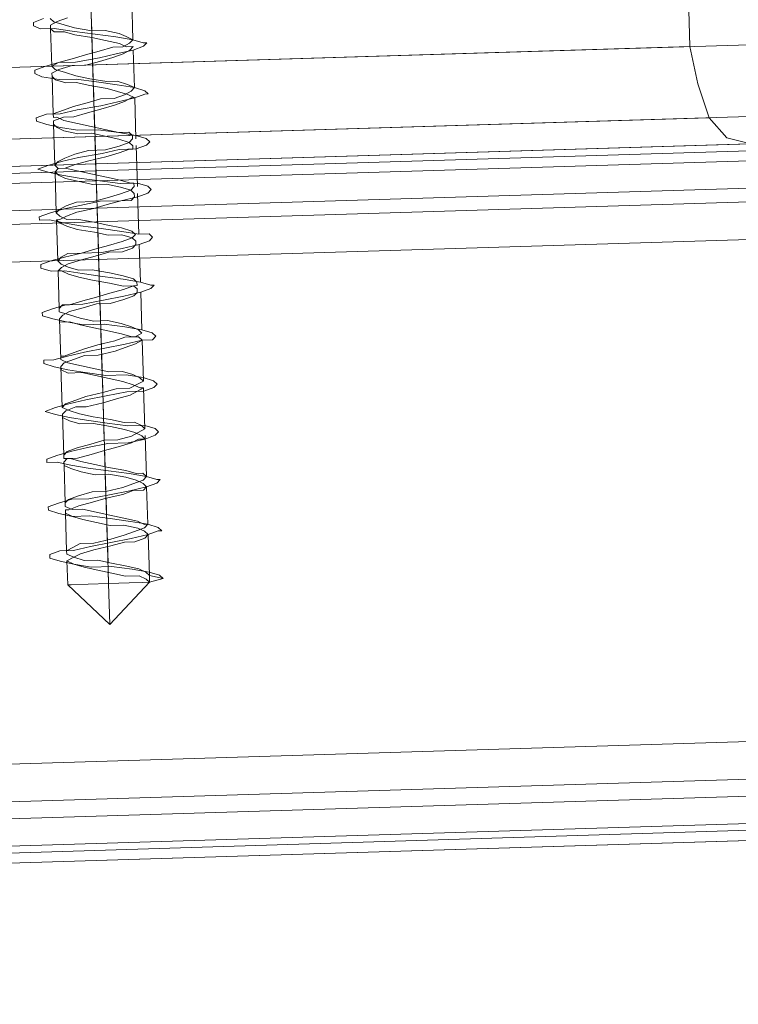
# Model space of a CAD drawing. Extents: x 147111805 to 147230536, y 410950310 to 411028142.
# Tile 24 of 256: x 147162239 to 147162283, y 410974427 to 410974488. Entities that reach past the tile are written whole.
import ezdxf

# ---------------------------------------------------------------- set-up
doc = ezdxf.new("R2010")
doc.units = 0
doc.header["$LTSCALE"] = 100
doc.layers.add('T--A9041--_VERHARDINGEN_Tegels', color=9, linetype='Continuous', transparency=0.3)
doc.layers.add('T--L9071--_TERREINMEUBILAIR_Stoelen', color=1, linetype='Continuous')

# ---------------------------------------------------------------- blocks, each defined once
blk = doc.blocks.new('Picknicktafel 180x160cm')
at = {"layer": 'T--L9071--_TERREINMEUBILAIR_Stoelen', "lineweight": 0}
for p, q in [((198.6396153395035, 0), (198.6396153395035, 1589.116922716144)), ((194.2066377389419, 1588.06145185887), (194.2066377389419, 1.055470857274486)), ((192.5178843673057, 3.588600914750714), (192.5178843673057, 1585.528321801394)), ((192.5178843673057, 1540.565263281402), (192.5178843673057, 48.55165943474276)), ((194.2066377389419, 1538.032133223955), (194.2066377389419, 51.08478949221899)), ((198.6396153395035, 52.14026034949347), (198.6396153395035, 1537.187756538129)), ((149.454673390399, 10.55470857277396), (149.454673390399, 277.7999296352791)), ((149.454673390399, 10.55470857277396), (149.454673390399, 277.7999296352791)), ((150.510144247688, 10.55470857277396), (150.510144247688, 277.7999296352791)), ((153.2543684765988, 10.55470857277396), (153.2543684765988, 277.7999296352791)), ((155.5764043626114, 277.7999296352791), (155.5764043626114, 10.55470857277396)), ((186.6072475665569, 10.55470857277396), (186.6072475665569, 277.7999296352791)), ((186.6072475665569, 10.55470857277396), (186.6072475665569, 277.7999296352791)), ((189.7736601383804, 10.55470857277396), (189.7736601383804, 277.7999296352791)), ((192.095696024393, 10.55470857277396), (192.095696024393, 277.7999296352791)), ((192.5178843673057, 277.7999296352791), (192.5178843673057, 10.55470857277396)), ((149.454673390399, 259.8569250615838), (149.454673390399, 28.28661897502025)), ((150.0879559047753, 28.28661897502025), (150.0879559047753, 259.8569250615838)), ((152.1988976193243, 28.28661897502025), (152.1988976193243, 259.8569250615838)), ((155.5764043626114, 28.28661897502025), (155.5764043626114, 259.8569250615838)), ((155.5764043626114, 28.28661897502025), (155.5764043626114, 259.8569250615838)), ((186.6072475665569, 259.8569250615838), (186.6072475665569, 28.28661897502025)), ((188.929283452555, 28.28661897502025), (188.929283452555, 259.8569250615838)), ((191.4624135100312, 28.28661897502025), (191.4624135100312, 259.8569250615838)), ((192.5178843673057, 28.28661897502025), (192.5178843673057, 259.8569250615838)), ((192.5178843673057, 28.28661897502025), (192.5178843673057, 259.8569250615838)), ((168.0309604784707, 92.03705875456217), (168.2420546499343, 92.6703412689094)), ((168.2420546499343, 92.6703412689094), (168.4531488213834, 92.6703412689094)), ((168.4531488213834, 92.6703412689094), (168.664242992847, 92.03705875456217)), ((170.9862788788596, 92.03705875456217), (171.1973730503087, 92.6703412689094)), ((171.1973730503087, 92.6703412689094), (171.4084672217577, 92.6703412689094)), ((171.4084672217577, 92.6703412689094), (171.6195613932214, 92.03705875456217)), ((174.1526914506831, 92.03705875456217), (174.1526914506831, 92.6703412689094)), ((174.1526914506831, 92.6703412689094), (174.3637856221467, 92.6703412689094)), ((174.3637856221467, 92.6703412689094), (174.5748797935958, 92.03705875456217)), ((177.1080098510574, 92.03705875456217), (177.3191040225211, 92.6703412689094)), ((177.3191040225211, 92.6703412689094), (177.5301981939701, 92.03705875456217)), ((180.0633282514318, 92.03705875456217), (180.2744224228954, 92.6703412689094)), ((180.2744224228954, 92.6703412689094), (180.4855165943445, 92.6703412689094)), ((180.4855165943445, 92.6703412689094), (180.4855165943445, 92.03705875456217)), ((183.0186466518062, 92.03705875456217), (183.2297408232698, 92.6703412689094)), ((183.2297408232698, 92.6703412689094), (183.4408349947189, 92.6703412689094)), ((183.4408349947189, 92.6703412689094), (183.6519291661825, 92.03705875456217)), ((185.9739650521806, 92.03705875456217), (186.1850592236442, 92.6703412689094)), ((186.1850592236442, 92.6703412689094), (186.3961533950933, 92.6703412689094)), ((186.3961533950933, 92.6703412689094), (186.6072475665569, 92.03705875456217)), ((189.1403776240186, 92.03705875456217), (189.1403776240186, 92.6703412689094)), ((189.1403776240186, 92.6703412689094), (189.3514717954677, 92.6703412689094)), ((189.3514717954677, 92.6703412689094), (189.5625659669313, 92.03705875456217)), ((192.095696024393, 92.03705875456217), (192.306790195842, 92.6703412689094)), ((192.306790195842, 92.6703412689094), (192.5178843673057, 92.03705875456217)), ((195.0510144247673, 92.03705875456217), (195.2621085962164, 92.6703412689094)), ((195.2621085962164, 92.6703412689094), (195.47320276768, 92.6703412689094)), ((195.47320276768, 92.6703412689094), (195.6842969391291, 92.03705875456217)), ((198.0063328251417, 92.24815292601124), (198.2174269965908, 92.6703412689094)), ((198.2174269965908, 92.6703412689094), (198.4285211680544, 92.6703412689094)), ((198.4285211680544, 92.6703412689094), (198.6396153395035, 92.03705875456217)), ((200.9616512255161, 92.24815292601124), (201.1727453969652, 92.6703412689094)), ((201.1727453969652, 92.6703412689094), (201.3838395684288, 92.6703412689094)), ((201.3838395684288, 92.6703412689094), (201.5949337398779, 92.03705875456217)), ((167.8198663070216, 91.19268206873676), (168.0309604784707, 92.03705875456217)), ((168.664242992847, 92.03705875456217), (168.664242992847, 91.19268206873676)), ((170.775184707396, 91.19268206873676), (170.9862788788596, 92.03705875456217)), ((171.6195613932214, 92.03705875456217), (171.8306555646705, 91.19268206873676)), ((173.941597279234, 91.19268206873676), (174.1526914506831, 92.03705875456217)), ((174.5748797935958, 92.03705875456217), (174.7859739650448, 91.19268206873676)), ((176.8969156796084, 91.19268206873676), (177.1080098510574, 92.03705875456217)), ((177.5301981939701, 92.03705875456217), (177.7412923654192, 91.19268206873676)), ((179.8522340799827, 91.19268206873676), (180.0633282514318, 92.03705875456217)), ((180.4855165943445, 92.03705875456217), (180.6966107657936, 91.19268206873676)), ((182.8075524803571, 91.19268206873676), (183.0186466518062, 92.03705875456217)), ((183.6519291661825, 92.03705875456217), (183.8630233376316, 91.19268206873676)), ((185.9739650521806, 91.19268206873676), (185.9739650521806, 92.03705875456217)), ((186.6072475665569, 92.03705875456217), (186.818341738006, 91.19268206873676)), ((188.929283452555, 91.19268206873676), (189.1403776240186, 92.03705875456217)), ((189.5625659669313, 92.03705875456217), (189.7736601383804, 91.19268206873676)), ((191.8846018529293, 91.19268206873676), (192.095696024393, 92.03705875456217)), ((192.5178843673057, 92.03705875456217), (192.7289785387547, 91.19268206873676)), ((194.8399202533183, 91.19268206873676), (195.0510144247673, 92.03705875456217)), ((195.6842969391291, 92.03705875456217), (195.6842969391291, 91.19268206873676)), ((197.7952386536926, 91.19268206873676), (198.0063328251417, 92.24815292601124)), ((198.6396153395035, 92.03705875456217), (198.8507095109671, 91.19268206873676)), ((200.9616512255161, 91.40377624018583), (200.9616512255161, 92.24815292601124)), ((164.0201712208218, 89.08174035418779), (166.5533012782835, 91.61487041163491)), ((166.5533012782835, 91.61487041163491), (166.5533012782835, 91.40377624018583)), ((166.5533012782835, 91.40377624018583), (166.5533012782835, 91.61487041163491)), ((166.5533012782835, 91.61487041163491), (166.5533012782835, 91.61487041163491)), ((168.0309604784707, 91.61487041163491), (166.5533012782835, 91.61487041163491)), ((166.5533012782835, 91.40377624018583), (166.5533012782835, 90.34830538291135)), ((166.5533012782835, 90.34830538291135), (166.5533012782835, 91.40377624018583)), ((168.0309604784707, 91.61487041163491), (167.8198663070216, 91.19268206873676)), ((168.2420546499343, 91.19268206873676), (168.0309604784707, 91.61487041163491)), ((168.2420546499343, 91.19268206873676), (168.4531488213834, 91.61487041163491)), ((168.4531488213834, 91.61487041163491), (168.664242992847, 91.61487041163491)), ((168.664242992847, 91.61487041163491), (168.8753371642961, 91.19268206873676)), ((170.9862788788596, 91.61487041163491), (168.664242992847, 91.61487041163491)), ((170.9862788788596, 91.61487041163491), (170.775184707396, 91.19268206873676)), ((171.1973730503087, 91.61487041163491), (170.9862788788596, 91.61487041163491)), ((171.1973730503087, 91.40377624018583), (171.1973730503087, 91.61487041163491)), ((171.1973730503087, 91.19268206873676), (171.4084672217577, 91.61487041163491)), ((171.4084672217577, 90.7704937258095), (171.1973730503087, 91.40377624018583)), ((171.4084672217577, 91.61487041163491), (171.6195613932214, 91.61487041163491)), ((171.6195613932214, 91.61487041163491), (171.8306555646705, 91.40377624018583)), ((173.941597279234, 91.61487041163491), (171.6195613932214, 91.61487041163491)), ((171.8306555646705, 91.40377624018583), (172.0417497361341, 90.7704937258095)), ((173.941597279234, 91.61487041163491), (173.7305031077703, 91.19268206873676)), ((174.1526914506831, 91.61487041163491), (173.941597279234, 91.61487041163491)), ((174.3637856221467, 91.40377624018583), (174.1526914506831, 91.61487041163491)), ((174.3637856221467, 91.19268206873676), (174.3637856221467, 91.61487041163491)), ((174.3637856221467, 91.61487041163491), (174.5748797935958, 91.61487041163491)), ((174.3637856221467, 90.7704937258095), (174.3637856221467, 91.40377624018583)), ((174.5748797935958, 91.61487041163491), (174.7859739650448, 91.40377624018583)), ((177.1080098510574, 91.61487041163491), (174.5748797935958, 91.61487041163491)), ((174.7859739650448, 91.40377624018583), (174.9970681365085, 90.7704937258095)), ((176.8969156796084, 91.61487041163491), (176.6858215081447, 91.19268206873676)), ((177.1080098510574, 91.61487041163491), (176.8969156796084, 91.61487041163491)), ((177.3191040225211, 91.40377624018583), (177.1080098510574, 91.61487041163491)), ((177.3191040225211, 91.19268206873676), (177.5301981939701, 91.61487041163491)), ((177.5301981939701, 90.7704937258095), (177.3191040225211, 91.40377624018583)), ((177.5301981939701, 91.61487041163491), (177.7412923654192, 91.40377624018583)), ((180.0633282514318, 91.61487041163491), (177.5301981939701, 91.61487041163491)), ((177.7412923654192, 91.40377624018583), (177.9523865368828, 90.7704937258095)), ((179.8522340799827, 91.61487041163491), (179.6411399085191, 91.19268206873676)), ((180.0633282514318, 91.61487041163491), (179.8522340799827, 91.61487041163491)), ((180.2744224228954, 91.40377624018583), (180.0633282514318, 91.61487041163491)), ((180.2744224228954, 91.19268206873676), (180.4855165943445, 91.61487041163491)), ((180.4855165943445, 90.7704937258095), (180.2744224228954, 91.40377624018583)), ((180.4855165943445, 91.61487041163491), (180.6966107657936, 91.61487041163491)), ((183.0186466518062, 91.61487041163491), (180.4855165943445, 91.61487041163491)), ((180.6966107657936, 91.61487041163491), (180.6966107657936, 91.40377624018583)), ((180.6966107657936, 91.40377624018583), (180.9077049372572, 90.7704937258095)), ((183.0186466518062, 91.61487041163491), (182.8075524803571, 91.61487041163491)), ((182.8075524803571, 91.61487041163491), (182.8075524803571, 90.98158789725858)), ((183.2297408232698, 91.40377624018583), (183.0186466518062, 91.61487041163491)), ((183.2297408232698, 90.98158789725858), (183.4408349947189, 91.61487041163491)), ((183.4408349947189, 90.98158789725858), (183.2297408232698, 91.40377624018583)), ((183.4408349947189, 91.61487041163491), (183.6519291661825, 91.61487041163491)), ((183.6519291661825, 91.61487041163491), (183.8630233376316, 91.40377624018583)), ((185.9739650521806, 91.61487041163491), (183.6519291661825, 91.61487041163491)), ((183.8630233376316, 91.40377624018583), (183.8630233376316, 90.98158789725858)), ((185.9739650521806, 91.40377624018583), (185.7628708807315, 90.98158789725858)), ((186.1850592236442, 91.40377624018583), (185.9739650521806, 91.61487041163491)), ((185.9739650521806, 91.61487041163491), (185.9739650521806, 91.40377624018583)), ((186.3961533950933, 90.98158789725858), (186.1850592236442, 91.40377624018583)), ((186.1850592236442, 90.98158789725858), (186.3961533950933, 91.40377624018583)), ((186.3961533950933, 91.40377624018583), (186.6072475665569, 91.61487041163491)), ((186.6072475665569, 91.61487041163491), (186.818341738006, 91.40377624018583)), ((189.1403776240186, 91.61487041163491), (186.6072475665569, 91.61487041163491)), ((186.818341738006, 91.40377624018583), (187.0294359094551, 90.98158789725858)), ((188.929283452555, 91.40377624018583), (188.7181892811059, 90.98158789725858)), ((189.1403776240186, 91.61487041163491), (188.929283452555, 91.40377624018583)), ((189.1403776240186, 91.40377624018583), (189.1403776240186, 91.61487041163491)), ((189.3514717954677, 90.98158789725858), (189.1403776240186, 91.40377624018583)), ((189.1403776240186, 90.98158789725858), (189.3514717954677, 91.40377624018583)), ((189.3514717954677, 91.40377624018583), (189.5625659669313, 91.61487041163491)), ((189.5625659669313, 91.61487041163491), (189.7736601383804, 91.40377624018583)), ((192.095696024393, 91.61487041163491), (189.5625659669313, 91.61487041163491)), ((189.7736601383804, 91.40377624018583), (189.984754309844, 90.98158789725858)), ((191.8846018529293, 91.40377624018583), (191.6735076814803, 90.98158789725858)), ((192.095696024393, 91.61487041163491), (191.8846018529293, 91.40377624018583)), ((192.306790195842, 91.40377624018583), (192.095696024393, 91.61487041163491)), ((192.306790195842, 91.40377624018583), (192.5178843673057, 91.61487041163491)), ((192.306790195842, 90.98158789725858), (192.306790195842, 91.40377624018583)), ((192.306790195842, 90.98158789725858), (192.306790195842, 91.40377624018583)), ((192.5178843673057, 91.61487041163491), (192.7289785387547, 91.40377624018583)), ((195.0510144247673, 91.61487041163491), (192.5178843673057, 91.61487041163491)), ((192.7289785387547, 91.40377624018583), (192.9400727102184, 90.98158789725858)), ((194.8399202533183, 91.40377624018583), (194.6288260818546, 90.98158789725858)), ((195.0510144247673, 91.61487041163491), (194.8399202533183, 91.40377624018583)), ((195.2621085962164, 91.61487041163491), (195.0510144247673, 91.61487041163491)), ((195.47320276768, 90.98158789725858), (195.2621085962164, 91.61487041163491)), ((195.2621085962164, 90.98158789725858), (195.47320276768, 91.40377624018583)), ((195.47320276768, 91.40377624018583), (195.47320276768, 91.61487041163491)), ((195.47320276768, 91.61487041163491), (195.6842969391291, 91.61487041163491)), ((195.6842969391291, 91.61487041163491), (195.8953911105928, 90.98158789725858)), ((198.0063328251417, 91.61487041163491), (195.6842969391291, 91.61487041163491)), ((197.7952386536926, 91.40377624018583), (197.584144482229, 90.7704937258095)), ((198.0063328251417, 91.61487041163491), (197.7952386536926, 91.40377624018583)), ((198.2174269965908, 91.61487041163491), (198.0063328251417, 91.61487041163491)), ((198.4285211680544, 91.19268206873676), (198.2174269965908, 91.61487041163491)), ((198.2174269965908, 90.7704937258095), (198.4285211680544, 91.40377624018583)), ((198.4285211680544, 91.40377624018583), (198.6396153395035, 91.61487041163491)), ((198.6396153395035, 91.61487041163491), (198.8507095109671, 91.19268206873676)), ((200.9616512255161, 91.61487041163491), (198.6396153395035, 91.61487041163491)), ((200.9616512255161, 91.61487041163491), (200.750557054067, 91.40377624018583)), ((200.750557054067, 90.13721121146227), (200.9616512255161, 91.40377624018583)), ((200.750557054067, 91.40377624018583), (200.750557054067, 90.7704937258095)), ((201.1727453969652, 91.61487041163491), (200.9616512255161, 91.61487041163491)), ((201.3838395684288, 91.19268206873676), (201.1727453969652, 91.61487041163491)), ((201.1727453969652, 90.7704937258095), (201.3838395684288, 91.40377624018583)), ((201.3838395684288, 91.40377624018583), (201.5949337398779, 91.61487041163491)), ((167.6087721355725, 90.13721121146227), (167.8198663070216, 91.19268206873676)), ((167.8198663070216, 91.19268206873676), (167.6087721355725, 90.55939955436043)), ((168.0309604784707, 90.55939955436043), (168.2420546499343, 91.19268206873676)), ((168.4531488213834, 90.7704937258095), (168.2420546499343, 91.19268206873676)), ((168.664242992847, 89.92611703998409), (168.4531488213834, 90.7704937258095)), ((168.664242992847, 91.19268206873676), (168.8753371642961, 90.13721121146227)), ((168.8753371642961, 91.19268206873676), (169.0864313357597, 90.7704937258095)), ((169.0864313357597, 90.7704937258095), (169.0864313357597, 89.92611703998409)), ((170.775184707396, 91.19268206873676), (170.5640905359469, 90.55939955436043)), ((170.775184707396, 90.13721121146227), (170.775184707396, 91.19268206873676)), ((171.1973730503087, 90.55939955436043), (171.1973730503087, 91.19268206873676)), ((171.6195613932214, 89.92611703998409), (171.4084672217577, 90.7704937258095)), ((171.8306555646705, 91.19268206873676), (171.8306555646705, 90.13721121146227)), ((172.0417497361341, 90.7704937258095), (172.2528439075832, 89.92611703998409)), ((173.7305031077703, 91.19268206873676), (173.5194089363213, 90.55939955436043)), ((173.7305031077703, 90.13721121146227), (173.941597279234, 91.19268206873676)), ((174.1526914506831, 90.55939955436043), (174.3637856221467, 91.19268206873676)), ((174.5748797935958, 89.92611703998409), (174.3637856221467, 90.7704937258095)), ((174.7859739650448, 91.19268206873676), (174.9970681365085, 90.13721121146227)), ((174.9970681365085, 90.7704937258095), (175.2081623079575, 89.92611703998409)), ((176.6858215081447, 91.19268206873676), (176.4747273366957, 90.55939955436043)), ((176.6858215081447, 90.13721121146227), (176.8969156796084, 91.19268206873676)), ((177.1080098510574, 90.55939955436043), (177.3191040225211, 91.19268206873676)), ((177.5301981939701, 90.13721121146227), (177.5301981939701, 90.7704937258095)), ((177.7412923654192, 91.19268206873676), (177.9523865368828, 90.13721121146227)), ((177.9523865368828, 90.7704937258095), (178.1634807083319, 90.13721121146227)), ((179.6411399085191, 90.13721121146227), (179.8522340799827, 91.19268206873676)), ((179.6411399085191, 91.19268206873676), (179.6411399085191, 90.34830538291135)), ((180.0633282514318, 90.34830538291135), (180.2744224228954, 91.19268206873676)), ((180.6966107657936, 90.13721121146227), (180.4855165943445, 90.7704937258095)), ((180.6966107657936, 91.19268206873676), (180.9077049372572, 90.13721121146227)), ((180.9077049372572, 90.7704937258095), (181.1187991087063, 90.13721121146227)), ((182.5964583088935, 90.13721121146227), (182.8075524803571, 91.19268206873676)), ((182.8075524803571, 90.98158789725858), (182.5964583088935, 90.34830538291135)), ((183.0186466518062, 90.34830538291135), (183.2297408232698, 90.98158789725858)), ((183.6519291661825, 90.13721121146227), (183.4408349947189, 90.98158789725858)), ((183.8630233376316, 91.19268206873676), (183.8630233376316, 90.13721121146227)), ((183.8630233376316, 90.98158789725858), (184.0741175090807, 90.13721121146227)), ((185.7628708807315, 90.98158789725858), (185.5517767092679, 90.34830538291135)), ((185.7628708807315, 90.13721121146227), (185.9739650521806, 91.19268206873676)), ((185.9739650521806, 90.34830538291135), (186.1850592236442, 90.98158789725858)), ((186.6072475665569, 90.13721121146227), (186.3961533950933, 90.98158789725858)), ((186.818341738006, 91.19268206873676), (187.0294359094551, 90.13721121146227)), ((187.0294359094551, 90.98158789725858), (187.0294359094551, 90.13721121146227)), ((188.7181892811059, 90.98158789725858), (188.5070951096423, 90.34830538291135)), ((188.7181892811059, 90.13721121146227), (188.929283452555, 91.19268206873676)), ((189.1403776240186, 90.34830538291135), (189.1403776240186, 90.98158789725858)), ((189.5625659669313, 90.34830538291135), (189.3514717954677, 90.98158789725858)), ((189.7736601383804, 91.19268206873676), (189.984754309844, 90.13721121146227)), ((189.984754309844, 90.98158789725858), (190.1958484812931, 90.34830538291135)), ((191.6735076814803, 90.98158789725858), (191.4624135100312, 90.13721121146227)), ((191.6735076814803, 90.13721121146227), (191.8846018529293, 91.19268206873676)), ((192.095696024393, 90.13721121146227), (192.306790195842, 90.98158789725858)), ((192.5178843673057, 90.34830538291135), (192.306790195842, 90.98158789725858)), ((192.7289785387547, 91.19268206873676), (192.9400727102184, 90.13721121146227)), ((192.9400727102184, 90.98158789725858), (193.1511668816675, 90.34830538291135)), ((194.6288260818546, 90.98158789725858), (194.4177319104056, 90.13721121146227)), ((194.6288260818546, 90.13721121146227), (194.8399202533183, 91.19268206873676)), ((195.0510144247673, 90.13721121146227), (195.2621085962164, 90.98158789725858)), ((195.47320276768, 90.34830538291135), (195.47320276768, 90.98158789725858)), ((195.6842969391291, 91.19268206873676), (195.8953911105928, 90.13721121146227)), ((195.8953911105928, 90.98158789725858), (196.1064852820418, 90.34830538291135)), ((197.584144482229, 90.7704937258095), (197.584144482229, 90.13721121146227)), ((197.7952386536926, 90.13721121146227), (197.7952386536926, 91.19268206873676)), ((198.0063328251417, 90.13721121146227), (198.2174269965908, 90.7704937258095)), ((198.6396153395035, 90.34830538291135), (198.4285211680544, 91.19268206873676)), ((198.8507095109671, 91.19268206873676), (198.8507095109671, 90.13721121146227)), ((198.8507095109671, 91.19268206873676), (199.0618036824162, 90.34830538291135)), ((200.750557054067, 90.7704937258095), (200.5394628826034, 90.13721121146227)), ((200.9616512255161, 90.13721121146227), (201.1727453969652, 90.7704937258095)), ((201.5949337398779, 90.55939955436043), (201.3838395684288, 91.19268206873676)), ((166.5533012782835, 90.34830538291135), (166.5533012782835, 89.08174035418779)), ((166.5533012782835, 89.08174035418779), (166.5533012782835, 90.34830538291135)), ((167.6087721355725, 90.55939955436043), (167.3976779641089, 89.71502286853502)), ((167.6087721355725, 88.8706461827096), (167.6087721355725, 90.13721121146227)), ((168.0309604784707, 89.71502286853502), (168.0309604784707, 90.55939955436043)), ((168.8753371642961, 90.13721121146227), (169.0864313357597, 88.8706461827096)), ((170.5640905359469, 90.55939955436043), (170.3529963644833, 89.71502286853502)), ((170.5640905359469, 88.8706461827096), (170.775184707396, 90.13721121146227)), ((170.9862788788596, 89.71502286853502), (171.1973730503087, 90.55939955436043)), ((171.8306555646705, 90.13721121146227), (172.0417497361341, 88.8706461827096)), ((173.5194089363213, 90.55939955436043), (173.3083147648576, 89.71502286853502)), ((173.5194089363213, 88.8706461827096), (173.7305031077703, 90.13721121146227)), ((173.941597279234, 89.71502286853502), (174.1526914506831, 90.55939955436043)), ((174.9970681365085, 90.13721121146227), (175.2081623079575, 88.8706461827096)), ((176.4747273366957, 90.55939955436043), (176.4747273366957, 89.71502286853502)), ((176.4747273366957, 88.8706461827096), (176.6858215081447, 90.13721121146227)), ((176.8969156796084, 89.71502286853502), (177.1080098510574, 90.55939955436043)), ((177.7412923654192, 89.08174035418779), (177.5301981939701, 90.13721121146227)), ((177.9523865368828, 90.13721121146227), (178.1634807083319, 88.8706461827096)), ((178.1634807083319, 90.13721121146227), (178.3745748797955, 89.08174035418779)), ((179.6411399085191, 90.34830538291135), (179.43004573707, 89.50392869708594)), ((179.43004573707, 88.8706461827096), (179.6411399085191, 90.13721121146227)), ((179.8522340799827, 89.50392869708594), (180.0633282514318, 90.34830538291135)), ((180.6966107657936, 89.29283452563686), (180.6966107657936, 90.13721121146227)), ((180.9077049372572, 90.13721121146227), (181.1187991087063, 88.8706461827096)), ((181.1187991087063, 90.13721121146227), (181.3298932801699, 89.29283452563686)), ((182.5964583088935, 90.34830538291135), (182.3853641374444, 89.50392869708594)), ((182.5964583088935, 88.8706461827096), (182.5964583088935, 90.13721121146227)), ((182.8075524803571, 89.50392869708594), (183.0186466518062, 90.34830538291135)), ((183.8630233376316, 89.29283452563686), (183.6519291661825, 90.13721121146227)), ((183.8630233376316, 90.13721121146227), (184.0741175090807, 88.8706461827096)), ((184.0741175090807, 90.13721121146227), (184.2852116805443, 89.29283452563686)), ((185.5517767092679, 90.34830538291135), (185.3406825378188, 89.50392869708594)), ((185.5517767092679, 88.8706461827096), (185.7628708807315, 90.13721121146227)), ((185.9739650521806, 89.50392869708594), (185.9739650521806, 90.34830538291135)), ((186.818341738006, 89.29283452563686), (186.6072475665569, 90.13721121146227)), ((187.0294359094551, 90.13721121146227), (187.0294359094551, 88.8706461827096)), ((187.0294359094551, 90.13721121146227), (187.2405300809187, 89.29283452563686)), ((188.5070951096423, 90.34830538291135), (188.2960009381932, 89.29283452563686)), ((188.5070951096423, 88.8706461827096), (188.7181892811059, 90.13721121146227)), ((188.929283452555, 89.29283452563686), (189.1403776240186, 90.34830538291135)), ((189.7736601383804, 89.29283452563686), (189.5625659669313, 90.34830538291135)), ((189.984754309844, 90.13721121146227), (190.1958484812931, 88.8706461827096)), ((190.1958484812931, 90.34830538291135), (190.1958484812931, 89.29283452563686)), ((191.4624135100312, 90.13721121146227), (191.2513193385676, 89.29283452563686)), ((191.4624135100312, 88.8706461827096), (191.6735076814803, 90.13721121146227)), ((191.8846018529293, 89.29283452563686), (192.095696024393, 90.13721121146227)), ((192.7289785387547, 89.50392869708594), (192.5178843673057, 90.34830538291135)), ((192.9400727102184, 90.13721121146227), (193.1511668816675, 88.65955201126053)), ((193.1511668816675, 90.34830538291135), (193.3622610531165, 89.50392869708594)), ((194.4177319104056, 90.13721121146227), (194.4177319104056, 89.29283452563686)), ((194.6288260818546, 88.8706461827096), (194.6288260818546, 90.13721121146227)), ((194.8399202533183, 89.29283452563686), (195.0510144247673, 90.13721121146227)), ((195.6842969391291, 89.50392869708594), (195.47320276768, 90.34830538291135)), ((195.8953911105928, 90.13721121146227), (196.1064852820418, 88.65955201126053)), ((196.1064852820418, 90.34830538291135), (196.3175794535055, 89.50392869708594)), ((197.584144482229, 90.13721121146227), (197.3730503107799, 89.29283452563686)), ((197.584144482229, 88.8706461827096), (197.7952386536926, 90.13721121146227)), ((197.7952386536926, 89.29283452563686), (198.0063328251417, 90.13721121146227)), ((198.6396153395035, 89.50392869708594), (198.6396153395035, 90.34830538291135)), ((198.8507095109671, 90.13721121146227), (199.0618036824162, 88.65955201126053)), ((199.0618036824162, 90.34830538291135), (199.2728978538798, 89.50392869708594)), ((200.5394628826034, 90.13721121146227), (200.3283687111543, 89.08174035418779)), ((200.5394628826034, 88.8706461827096), (200.750557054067, 90.13721121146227)), ((200.750557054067, 89.08174035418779), (200.9616512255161, 90.13721121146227)), ((167.3976779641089, 89.71502286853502), (167.1865837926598, 88.8706461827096)), ((167.8198663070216, 88.8706461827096), (168.0309604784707, 89.71502286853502)), ((168.8753371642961, 88.8706461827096), (168.664242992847, 89.92611703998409)), ((169.0864313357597, 89.92611703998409), (169.2975255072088, 88.8706461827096)), ((170.3529963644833, 89.71502286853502), (170.1419021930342, 88.8706461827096)), ((170.775184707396, 88.8706461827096), (170.9862788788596, 89.71502286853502)), ((171.8306555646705, 89.08174035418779), (171.6195613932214, 89.92611703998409)), ((172.2528439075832, 89.92611703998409), (172.2528439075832, 89.08174035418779)), ((173.3083147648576, 89.71502286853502), (173.3083147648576, 88.8706461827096)), ((173.7305031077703, 88.8706461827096), (173.941597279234, 89.71502286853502)), ((174.7859739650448, 89.08174035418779), (174.5748797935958, 89.92611703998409)), ((175.2081623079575, 89.92611703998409), (175.4192564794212, 89.08174035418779)), ((176.4747273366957, 89.71502286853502), (176.263633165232, 88.65955201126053)), ((176.6858215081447, 88.65955201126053), (176.8969156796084, 89.71502286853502)), ((164.0201712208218, 89.08174035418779), (166.5533012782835, 89.08174035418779)), ((164.0201712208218, 89.08174035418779), (166.5533012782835, 86.54861029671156)), ((164.0201712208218, 89.08174035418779), (166.5533012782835, 89.08174035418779)), ((166.5533012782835, 89.08174035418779), (166.5533012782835, 87.81517532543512)), ((166.5533012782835, 87.81517532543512), (166.5533012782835, 89.08174035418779)), ((168.8753371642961, 89.08174035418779), (166.5533012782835, 89.08174035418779)), ((167.3976779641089, 89.08174035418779), (166.5533012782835, 89.08174035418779)), ((170.3529963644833, 89.08174035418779), (167.8198663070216, 89.08174035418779)), ((171.8306555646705, 89.08174035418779), (169.2975255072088, 89.08174035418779)), ((173.3083147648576, 89.08174035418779), (170.775184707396, 89.08174035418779)), ((172.0417497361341, 88.0262694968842), (171.8306555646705, 89.08174035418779)), ((172.2528439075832, 89.08174035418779), (172.4639380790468, 88.0262694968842)), ((174.7859739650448, 89.08174035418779), (172.2528439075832, 89.08174035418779)), ((176.263633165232, 89.08174035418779), (173.7305031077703, 89.08174035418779)), ((174.9970681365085, 88.23736366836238), (174.7859739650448, 89.08174035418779)), ((175.4192564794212, 89.08174035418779), (175.4192564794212, 88.23736366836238)), ((177.7412923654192, 89.08174035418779), (175.4192564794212, 89.08174035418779)), ((179.2189515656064, 89.08174035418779), (176.8969156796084, 89.08174035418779)), ((177.9523865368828, 88.23736366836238), (177.7412923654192, 89.08174035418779)), ((178.3745748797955, 89.08174035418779), (178.5856690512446, 88.23736366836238)), ((180.6966107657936, 89.08174035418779), (178.3745748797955, 89.08174035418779)), ((179.43004573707, 89.50392869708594), (179.2189515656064, 88.65955201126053)), ((179.6411399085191, 88.65955201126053), (179.8522340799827, 89.50392869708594)), ((182.3853641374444, 89.08174035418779), (179.8522340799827, 89.08174035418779)), ((180.9077049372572, 88.23736366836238), (180.6966107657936, 89.29283452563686)), ((181.3298932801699, 89.29283452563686), (181.540987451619, 88.23736366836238)), ((183.8630233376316, 89.08174035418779), (181.3298932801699, 89.08174035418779)), ((182.3853641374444, 89.50392869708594), (182.1742699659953, 88.65955201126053)), ((182.8075524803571, 88.65955201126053), (182.8075524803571, 89.50392869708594)), ((185.3406825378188, 89.08174035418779), (182.8075524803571, 89.08174035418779)), ((183.8630233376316, 88.44845783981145), (183.8630233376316, 89.29283452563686)), ((184.2852116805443, 89.29283452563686), (184.4963058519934, 88.44845783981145)), ((186.818341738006, 89.08174035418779), (184.2852116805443, 89.08174035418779)), ((185.3406825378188, 89.50392869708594), (185.1295883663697, 88.44845783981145)), ((185.7628708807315, 88.44845783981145), (185.9739650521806, 89.50392869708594)), ((188.2960009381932, 89.08174035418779), (185.7628708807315, 89.08174035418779)), ((187.0294359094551, 88.44845783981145), (186.818341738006, 89.29283452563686)), ((187.2405300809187, 89.29283452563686), (187.4516242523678, 88.44845783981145)), ((189.7736601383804, 89.08174035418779), (187.2405300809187, 89.08174035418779)), ((188.2960009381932, 89.29283452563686), (188.0849067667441, 88.44845783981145)), ((188.7181892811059, 88.44845783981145), (188.929283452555, 89.29283452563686)), ((191.2513193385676, 89.08174035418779), (188.929283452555, 89.08174035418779)), ((189.984754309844, 88.44845783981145), (189.7736601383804, 89.29283452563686)), ((190.1958484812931, 89.29283452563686), (190.4069426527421, 88.44845783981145)), ((192.7289785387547, 89.08174035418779), (190.4069426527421, 89.08174035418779)), ((191.2513193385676, 89.29283452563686), (191.2513193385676, 88.44845783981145)), ((191.6735076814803, 88.44845783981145), (191.8846018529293, 89.29283452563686)), ((194.2066377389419, 89.08174035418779), (191.8846018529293, 89.08174035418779)), ((192.9400727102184, 88.44845783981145), (192.7289785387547, 89.50392869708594)), ((193.3622610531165, 89.50392869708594), (193.3622610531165, 88.44845783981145)), ((195.8953911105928, 89.08174035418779), (193.3622610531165, 89.08174035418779)), ((194.4177319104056, 89.29283452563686), (194.2066377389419, 88.44845783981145)), ((194.6288260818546, 88.44845783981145), (194.8399202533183, 89.29283452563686)), ((197.3730503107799, 89.08174035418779), (194.8399202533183, 89.08174035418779)), ((195.8953911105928, 88.65955201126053), (195.6842969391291, 89.50392869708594)), ((196.3175794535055, 89.50392869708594), (196.5286736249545, 88.65955201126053)), ((198.8507095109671, 89.08174035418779), (196.3175794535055, 89.08174035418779)), ((197.3730503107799, 89.29283452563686), (197.1619561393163, 88.23736366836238)), ((197.584144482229, 88.23736366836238), (197.7952386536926, 89.29283452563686)), ((200.3283687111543, 89.08174035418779), (197.7952386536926, 89.08174035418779)), ((198.8507095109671, 88.65955201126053), (198.6396153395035, 89.50392869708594)), ((199.2728978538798, 89.50392869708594), (199.4839920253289, 88.65955201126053)), ((201.8060279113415, 89.08174035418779), (199.2728978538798, 89.08174035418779)), ((200.3283687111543, 89.08174035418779), (200.1172745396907, 88.23736366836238)), ((200.750557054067, 88.23736366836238), (200.750557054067, 89.08174035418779)), ((203.2836871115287, 89.08174035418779), (200.750557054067, 89.08174035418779)), ((167.1865837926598, 88.8706461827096), (166.9754896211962, 88.0262694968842)), ((167.3976779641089, 87.60408115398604), (167.6087721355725, 88.8706461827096)), ((167.6087721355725, 88.0262694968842), (167.8198663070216, 88.8706461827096)), ((169.0864313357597, 88.0262694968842), (168.8753371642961, 88.8706461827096)), ((169.0864313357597, 88.8706461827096), (169.2975255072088, 87.60408115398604)), ((169.2975255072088, 88.8706461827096), (169.5086196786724, 88.0262694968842)), ((170.1419021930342, 88.8706461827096), (170.1419021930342, 88.0262694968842)), ((170.3529963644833, 87.60408115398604), (170.5640905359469, 88.8706461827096)), ((170.5640905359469, 88.0262694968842), (170.775184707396, 88.8706461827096)), ((172.0417497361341, 88.8706461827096), (172.2528439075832, 87.60408115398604)), ((173.3083147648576, 88.8706461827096), (173.0972205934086, 87.81517532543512)), ((173.3083147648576, 87.60408115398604), (173.5194089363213, 88.8706461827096)), ((173.5194089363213, 87.81517532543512), (173.7305031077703, 88.8706461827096)), ((175.2081623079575, 88.8706461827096), (175.2081623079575, 87.60408115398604)), ((176.263633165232, 88.65955201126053), (176.0525389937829, 87.81517532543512)), ((176.263633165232, 87.60408115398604), (176.4747273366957, 88.8706461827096)), ((176.4747273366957, 87.81517532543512), (176.6858215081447, 88.65955201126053)), ((178.1634807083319, 88.8706461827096), (178.3745748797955, 87.60408115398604)), ((179.2189515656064, 88.65955201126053), (179.0078573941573, 87.81517532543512)), ((179.43004573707, 87.60408115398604), (179.43004573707, 88.8706461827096)), ((179.6411399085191, 87.81517532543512), (179.6411399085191, 88.65955201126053)), ((181.1187991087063, 88.8706461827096), (181.3298932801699, 87.60408115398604)), ((182.1742699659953, 88.65955201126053), (181.9631757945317, 87.81517532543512)), ((182.3853641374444, 87.60408115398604), (182.5964583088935, 88.8706461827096)), ((182.5964583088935, 87.81517532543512), (182.8075524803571, 88.65955201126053)), ((184.0741175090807, 87.60408115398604), (183.8630233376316, 88.44845783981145)), ((184.0741175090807, 88.8706461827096), (184.2852116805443, 87.60408115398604)), ((184.4963058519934, 88.44845783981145), (184.707400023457, 87.60408115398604)), ((185.1295883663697, 88.44845783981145), (184.9184941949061, 87.60408115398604)), ((185.3406825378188, 87.60408115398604), (185.5517767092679, 88.8706461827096)), ((185.5517767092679, 87.60408115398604), (185.7628708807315, 88.44845783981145)), ((187.0294359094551, 88.8706461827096), (187.2405300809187, 87.60408115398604)), ((187.0294359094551, 87.60408115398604), (187.0294359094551, 88.44845783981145)), ((187.4516242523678, 88.44845783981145), (187.6627184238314, 87.60408115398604)), ((188.0849067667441, 88.44845783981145), (188.0849067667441, 87.60408115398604)), ((188.2960009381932, 87.60408115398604), (188.5070951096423, 88.8706461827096)), ((188.5070951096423, 87.60408115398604), (188.7181892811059, 88.44845783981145)), ((190.1958484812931, 87.60408115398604), (189.984754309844, 88.44845783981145)), ((190.1958484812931, 88.8706461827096), (190.1958484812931, 87.60408115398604)), ((190.4069426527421, 88.44845783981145), (190.6180368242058, 87.60408115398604)), ((191.2513193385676, 88.44845783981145), (191.0402251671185, 87.60408115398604)), ((191.2513193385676, 87.60408115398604), (191.4624135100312, 88.8706461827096)), ((191.4624135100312, 87.60408115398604), (191.6735076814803, 88.44845783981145)), ((193.1511668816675, 87.60408115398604), (192.9400727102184, 88.44845783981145)), ((193.1511668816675, 88.65955201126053), (193.3622610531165, 87.60408115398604)), ((193.3622610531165, 88.44845783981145), (193.5733552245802, 87.60408115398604)), ((194.2066377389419, 88.44845783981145), (193.9955435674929, 87.60408115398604)), ((194.4177319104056, 87.60408115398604), (194.6288260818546, 88.8706461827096)), ((194.4177319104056, 87.60408115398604), (194.6288260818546, 88.44845783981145)), ((196.1064852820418, 87.81517532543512), (195.8953911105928, 88.65955201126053)), ((196.1064852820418, 88.65955201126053), (196.3175794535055, 87.60408115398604)), ((196.5286736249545, 88.65955201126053), (196.5286736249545, 87.81517532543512)), ((197.3730503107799, 87.60408115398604), (197.584144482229, 88.8706461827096)), ((199.0618036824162, 87.81517532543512), (198.8507095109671, 88.65955201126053)), ((199.0618036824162, 88.65955201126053), (199.2728978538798, 87.60408115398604)), ((199.4839920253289, 88.65955201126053), (199.695086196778, 87.81517532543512)), ((200.3283687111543, 87.60408115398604), (200.5394628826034, 88.8706461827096)), ((166.5533012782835, 87.81517532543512), (166.5533012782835, 86.97079863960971)), ((166.5533012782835, 86.97079863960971), (166.5533012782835, 87.81517532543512)), ((166.9754896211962, 88.0262694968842), (166.9754896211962, 87.18189281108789)), ((167.3976779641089, 87.18189281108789), (167.6087721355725, 88.0262694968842)), ((169.0864313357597, 87.39298698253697), (169.0864313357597, 88.0262694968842)), ((169.5086196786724, 88.0262694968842), (169.7197138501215, 87.39298698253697)), ((170.1419021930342, 88.0262694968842), (169.9308080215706, 87.18189281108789)), ((170.3529963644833, 87.18189281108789), (170.5640905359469, 88.0262694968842)), ((172.2528439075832, 87.39298698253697), (172.0417497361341, 88.0262694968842)), ((172.4639380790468, 88.0262694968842), (172.6750322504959, 87.39298698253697)), ((173.0972205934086, 87.81517532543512), (172.8861264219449, 87.18189281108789)), ((173.3083147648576, 87.18189281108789), (173.5194089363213, 87.81517532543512)), ((175.2081623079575, 87.39298698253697), (174.9970681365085, 88.23736366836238)), ((175.4192564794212, 88.23736366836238), (175.6303506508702, 87.39298698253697)), ((176.0525389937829, 87.81517532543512), (175.8414448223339, 87.18189281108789)), ((176.4747273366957, 87.18189281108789), (176.4747273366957, 87.81517532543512)), ((178.1634807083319, 87.39298698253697), (177.9523865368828, 88.23736366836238)), ((178.5856690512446, 88.23736366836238), (178.5856690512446, 87.39298698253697)), ((179.0078573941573, 87.81517532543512), (178.7967632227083, 87.18189281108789)), ((179.43004573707, 87.18189281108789), (179.6411399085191, 87.81517532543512)), ((181.1187991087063, 87.60408115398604), (180.9077049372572, 88.23736366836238)), ((181.540987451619, 88.23736366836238), (181.7520816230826, 87.60408115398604)), ((181.9631757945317, 87.81517532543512), (181.7520816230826, 87.18189281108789)), ((182.3853641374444, 87.18189281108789), (182.5964583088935, 87.81517532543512)), ((196.3175794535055, 87.18189281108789), (196.1064852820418, 87.81517532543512)), ((196.5286736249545, 87.81517532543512), (196.7397677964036, 87.18189281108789)), ((197.1619561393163, 88.23736366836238), (196.9508619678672, 87.60408115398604)), ((197.584144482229, 87.60408115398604), (197.584144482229, 88.23736366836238)), ((199.2728978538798, 87.18189281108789), (199.0618036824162, 87.81517532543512)), ((199.695086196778, 87.81517532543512), (199.695086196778, 87.18189281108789)), ((200.1172745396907, 88.23736366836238), (199.9061803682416, 87.39298698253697)), ((200.5394628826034, 87.39298698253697), (200.750557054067, 88.23736366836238)), ((166.9754896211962, 87.18189281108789), (166.7643954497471, 86.75970446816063)), ((167.1865837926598, 86.54861029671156), (167.3976779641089, 87.60408115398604)), ((167.1865837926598, 86.75970446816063), (167.3976779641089, 87.18189281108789)), ((169.2975255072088, 86.75970446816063), (169.0864313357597, 87.39298698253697)), ((169.2975255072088, 87.60408115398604), (169.5086196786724, 86.54861029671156)), ((169.7197138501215, 87.39298698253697), (169.9308080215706, 86.75970446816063)), ((169.9308080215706, 87.18189281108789), (169.7197138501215, 86.75970446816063)), ((170.1419021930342, 86.54861029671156), (170.3529963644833, 87.60408115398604)), ((170.1419021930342, 86.75970446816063), (170.3529963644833, 87.18189281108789)), ((172.2528439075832, 87.60408115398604), (172.4639380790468, 86.54861029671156)), ((172.2528439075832, 86.75970446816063), (172.2528439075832, 87.39298698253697)), ((172.6750322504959, 87.39298698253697), (172.8861264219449, 86.75970446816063)), ((172.8861264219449, 87.18189281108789), (172.6750322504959, 86.75970446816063)), ((173.0972205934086, 86.54861029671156), (173.3083147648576, 87.60408115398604)), ((173.3083147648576, 86.75970446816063), (173.3083147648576, 87.18189281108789)), ((175.2081623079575, 87.60408115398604), (175.4192564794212, 86.54861029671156)), ((175.4192564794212, 86.97079863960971), (175.2081623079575, 87.39298698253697)), ((175.6303506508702, 87.39298698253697), (175.8414448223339, 86.97079863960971)), ((175.8414448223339, 87.18189281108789), (175.6303506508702, 86.75970446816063)), ((176.263633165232, 86.54861029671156), (176.263633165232, 87.60408115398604)), ((176.263633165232, 86.75970446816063), (176.4747273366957, 87.18189281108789)), ((178.3745748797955, 86.97079863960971), (178.1634807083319, 87.39298698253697)), ((178.3745748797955, 87.60408115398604), (178.3745748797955, 86.54861029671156)), ((178.5856690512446, 87.39298698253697), (178.7967632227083, 86.97079863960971)), ((178.7967632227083, 87.18189281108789), (178.5856690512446, 86.75970446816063)), ((179.2189515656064, 86.54861029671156), (179.43004573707, 87.60408115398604)), ((179.2189515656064, 86.75970446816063), (179.43004573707, 87.18189281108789)), ((181.3298932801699, 86.97079863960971), (181.1187991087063, 87.60408115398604)), ((181.3298932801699, 87.60408115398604), (181.540987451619, 86.54861029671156)), ((181.7520816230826, 87.60408115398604), (181.7520816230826, 86.97079863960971)), ((181.7520816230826, 87.18189281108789), (181.7520816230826, 86.75970446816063)), ((182.1742699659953, 86.54861029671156), (182.3853641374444, 87.60408115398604)), ((182.1742699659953, 86.75970446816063), (182.3853641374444, 87.18189281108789)), ((184.2852116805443, 86.97079863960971), (184.0741175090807, 87.60408115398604)), ((184.2852116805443, 87.60408115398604), (184.4963058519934, 86.54861029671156)), ((184.707400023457, 87.60408115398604), (184.9184941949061, 86.97079863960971)), ((184.9184941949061, 87.60408115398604), (184.9184941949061, 86.97079863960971)), ((185.1295883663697, 86.54861029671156), (185.3406825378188, 87.60408115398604)), ((185.3406825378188, 86.97079863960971), (185.5517767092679, 87.60408115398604)), ((187.2405300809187, 86.97079863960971), (187.0294359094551, 87.60408115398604)), ((187.2405300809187, 87.60408115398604), (187.4516242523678, 86.54861029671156)), ((187.6627184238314, 87.60408115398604), (187.8738125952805, 86.97079863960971)), ((188.0849067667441, 87.60408115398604), (187.8738125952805, 86.97079863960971)), ((188.0849067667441, 86.54861029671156), (188.2960009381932, 87.60408115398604)), ((188.2960009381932, 86.97079863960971), (188.5070951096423, 87.60408115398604)), ((190.1958484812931, 87.60408115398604), (190.4069426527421, 86.54861029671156)), ((190.1958484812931, 86.97079863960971), (190.1958484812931, 87.60408115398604)), ((190.6180368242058, 87.60408115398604), (190.8291309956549, 86.97079863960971)), ((191.0402251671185, 87.60408115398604), (190.8291309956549, 86.97079863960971)), ((191.2513193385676, 86.54861029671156), (191.2513193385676, 87.60408115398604)), ((191.2513193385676, 86.97079863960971), (191.4624135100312, 87.60408115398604)), ((193.3622610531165, 86.97079863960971), (193.1511668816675, 87.60408115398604)), ((193.3622610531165, 87.60408115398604), (193.3622610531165, 86.54861029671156)), ((193.5733552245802, 87.60408115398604), (193.7844493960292, 86.97079863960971)), ((193.9955435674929, 87.60408115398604), (193.7844493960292, 86.97079863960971)), ((194.2066377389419, 86.54861029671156), (194.4177319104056, 87.60408115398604)), ((194.4177319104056, 86.97079863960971), (194.4177319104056, 87.60408115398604)), ((196.3175794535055, 87.60408115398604), (196.5286736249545, 86.54861029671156)), ((196.5286736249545, 86.75970446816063), (196.3175794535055, 87.18189281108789)), ((196.9508619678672, 87.60408115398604), (196.7397677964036, 86.97079863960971)), ((196.7397677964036, 87.18189281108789), (196.9508619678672, 86.75970446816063)), ((197.1619561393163, 86.54861029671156), (197.3730503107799, 87.60408115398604)), ((197.3730503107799, 86.97079863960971), (197.584144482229, 87.60408115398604)), ((199.2728978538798, 87.60408115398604), (199.4839920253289, 86.54861029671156)), ((199.4839920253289, 86.75970446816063), (199.2728978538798, 87.18189281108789)), ((199.9061803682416, 87.39298698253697), (199.695086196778, 86.97079863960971)), ((199.695086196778, 87.18189281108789), (199.9061803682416, 86.75970446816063)), ((200.1172745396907, 86.54861029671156), (200.3283687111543, 87.60408115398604)), ((200.3283687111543, 86.97079863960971), (200.5394628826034, 87.39298698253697)), ((166.5533012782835, 86.97079863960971), (166.5533012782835, 86.54861029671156)), ((166.5533012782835, 86.54861029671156), (166.5533012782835, 86.97079863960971)), ((166.7643954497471, 86.75970446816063), (166.5533012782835, 86.54861029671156)), ((166.5533012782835, 86.54861029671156), (166.7643954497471, 85.70423361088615)), ((166.5533012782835, 86.54861029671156), (166.9754896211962, 86.54861029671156)), ((166.9754896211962, 86.54861029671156), (166.5533012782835, 86.54861029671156)), ((166.7643954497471, 85.70423361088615), (166.9754896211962, 86.54861029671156)), ((166.9754896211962, 86.54861029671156), (167.1865837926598, 86.75970446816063)), ((166.9754896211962, 85.91532778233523), (167.1865837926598, 86.54861029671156)), ((169.5086196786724, 86.54861029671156), (166.9754896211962, 86.54861029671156)), ((169.5086196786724, 86.54861029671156), (169.2975255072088, 86.75970446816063)), ((169.7197138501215, 86.75970446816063), (169.5086196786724, 86.54861029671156)), ((169.5086196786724, 86.54861029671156), (169.7197138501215, 85.91532778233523)), ((169.9308080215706, 86.75970446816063), (170.1419021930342, 86.54861029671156)), ((169.9308080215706, 85.91532778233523), (170.1419021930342, 86.54861029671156)), ((170.1419021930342, 86.54861029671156), (170.1419021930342, 86.75970446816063)), ((172.4639380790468, 86.54861029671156), (170.1419021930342, 86.54861029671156)), ((172.4639380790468, 86.54861029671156), (172.2528439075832, 86.75970446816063)), ((172.6750322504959, 86.75970446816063), (172.4639380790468, 86.54861029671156)), ((172.4639380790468, 86.54861029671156), (172.6750322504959, 85.91532778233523)), ((172.8861264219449, 86.75970446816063), (173.0972205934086, 86.54861029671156)), ((172.8861264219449, 85.91532778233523), (173.0972205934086, 86.54861029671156)), ((173.0972205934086, 86.54861029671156), (173.3083147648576, 86.75970446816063)), ((175.6303506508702, 86.54861029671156), (173.0972205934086, 86.54861029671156)), ((175.4192564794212, 86.54861029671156), (175.4192564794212, 86.97079863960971)), ((175.6303506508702, 86.75970446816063), (175.4192564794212, 86.54861029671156)), ((175.4192564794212, 86.54861029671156), (175.6303506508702, 85.91532778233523)), ((175.8414448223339, 86.97079863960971), (176.0525389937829, 86.54861029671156)), ((176.0525389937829, 86.54861029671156), (176.263633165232, 86.75970446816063)), ((176.0525389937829, 85.91532778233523), (176.263633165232, 86.54861029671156)), ((178.5856690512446, 86.54861029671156), (176.0525389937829, 86.54861029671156)), ((178.5856690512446, 86.54861029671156), (178.3745748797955, 86.97079863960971)), ((178.3745748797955, 86.54861029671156), (178.5856690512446, 85.91532778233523)), ((178.5856690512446, 86.75970446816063), (178.5856690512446, 86.54861029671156)), ((178.7967632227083, 86.97079863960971), (179.0078573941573, 86.54861029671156)), ((179.0078573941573, 86.54861029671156), (179.2189515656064, 86.75970446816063)), ((179.0078573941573, 85.91532778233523), (179.2189515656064, 86.54861029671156)), ((181.540987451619, 86.54861029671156), (179.0078573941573, 86.54861029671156)), ((181.540987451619, 86.54861029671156), (181.3298932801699, 86.97079863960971)), ((181.7520816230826, 86.75970446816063), (181.540987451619, 86.54861029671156)), ((181.540987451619, 86.54861029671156), (181.540987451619, 85.91532778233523)), ((181.7520816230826, 86.97079863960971), (181.9631757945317, 86.54861029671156)), ((181.9631757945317, 86.54861029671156), (182.1742699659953, 86.75970446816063)), ((181.9631757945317, 85.91532778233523), (182.1742699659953, 86.54861029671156)), ((184.4963058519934, 86.54861029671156), (182.1742699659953, 86.54861029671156)), ((184.4963058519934, 86.75970446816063), (184.2852116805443, 86.97079863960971)), ((184.707400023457, 86.75970446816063), (184.4963058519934, 86.75970446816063)), ((184.4963058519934, 86.54861029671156), (184.707400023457, 85.91532778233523)), ((184.9184941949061, 86.97079863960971), (184.707400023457, 86.75970446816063)), ((184.9184941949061, 86.97079863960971), (184.9184941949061, 86.75970446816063)), ((184.9184941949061, 86.75970446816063), (185.1295883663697, 86.75970446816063)), ((184.9184941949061, 85.91532778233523), (185.1295883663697, 86.54861029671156)), ((185.1295883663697, 86.75970446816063), (185.3406825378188, 86.97079863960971)), ((187.4516242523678, 86.54861029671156), (185.1295883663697, 86.54861029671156)), ((187.4516242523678, 86.75970446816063), (187.2405300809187, 86.97079863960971)), ((187.6627184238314, 86.75970446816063), (187.4516242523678, 86.75970446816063)), ((187.4516242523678, 86.54861029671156), (187.6627184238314, 85.91532778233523)), ((187.8738125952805, 86.97079863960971), (187.6627184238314, 86.75970446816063)), ((187.8738125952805, 86.97079863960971), (188.0849067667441, 86.75970446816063)), ((188.0849067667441, 86.75970446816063), (188.2960009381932, 86.97079863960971)), ((188.0849067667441, 85.91532778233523), (188.0849067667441, 86.54861029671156)), ((190.6180368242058, 86.54861029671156), (188.0849067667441, 86.54861029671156)), ((190.4069426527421, 86.75970446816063), (190.1958484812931, 86.97079863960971)), ((190.6180368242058, 86.75970446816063), (190.4069426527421, 86.75970446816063)), ((190.4069426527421, 86.54861029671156), (190.6180368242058, 85.91532778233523)), ((190.8291309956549, 86.97079863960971), (190.6180368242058, 86.75970446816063)), ((190.8291309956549, 86.97079863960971), (191.0402251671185, 86.75970446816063)), ((191.0402251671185, 86.75970446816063), (191.2513193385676, 86.75970446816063)), ((191.0402251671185, 85.91532778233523), (191.2513193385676, 86.54861029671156)), ((193.5733552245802, 86.54861029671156), (191.0402251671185, 86.54861029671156)), ((191.2513193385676, 86.75970446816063), (191.2513193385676, 86.97079863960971)), ((193.3622610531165, 86.75970446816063), (193.3622610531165, 86.97079863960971)), ((193.5733552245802, 86.75970446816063), (193.3622610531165, 86.75970446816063)), ((193.3622610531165, 86.54861029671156), (193.5733552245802, 85.91532778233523)), ((193.7844493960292, 86.97079863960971), (193.5733552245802, 86.75970446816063)), ((193.7844493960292, 86.97079863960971), (193.9955435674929, 86.75970446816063)), ((193.9955435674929, 86.75970446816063), (194.2066377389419, 86.75970446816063)), ((193.9955435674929, 85.91532778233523), (194.2066377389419, 86.54861029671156)), ((196.5286736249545, 86.54861029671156), (193.9955435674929, 86.54861029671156)), ((194.2066377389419, 86.75970446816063), (194.4177319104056, 86.97079863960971)), ((196.7397677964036, 86.97079863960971), (196.5286736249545, 86.54861029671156)), ((196.5286736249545, 86.54861029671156), (196.5286736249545, 86.75970446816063)), ((196.5286736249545, 86.54861029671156), (196.7397677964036, 85.91532778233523)), ((196.9508619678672, 86.75970446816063), (197.1619561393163, 86.54861029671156)), ((196.9508619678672, 85.91532778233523), (197.1619561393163, 86.54861029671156)), ((197.1619561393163, 86.54861029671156), (197.3730503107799, 86.97079863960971)), ((199.4839920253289, 86.54861029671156), (197.1619561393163, 86.54861029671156)), ((199.695086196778, 86.54861029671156), (199.4839920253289, 86.75970446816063)), ((199.4839920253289, 86.54861029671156), (199.695086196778, 85.91532778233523)), ((199.695086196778, 86.97079863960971), (199.695086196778, 86.54861029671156)), ((199.9061803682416, 86.75970446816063), (200.1172745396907, 86.54861029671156)), ((199.9061803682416, 85.91532778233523), (200.1172745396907, 86.54861029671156)), ((200.1172745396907, 86.54861029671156), (200.3283687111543, 86.97079863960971)), ((202.6504045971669, 86.54861029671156), (200.1172745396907, 86.54861029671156)), ((166.7643954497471, 85.70423361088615), (166.9754896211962, 85.91532778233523)), ((169.7197138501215, 85.91532778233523), (169.7197138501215, 85.70423361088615)), ((169.7197138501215, 85.70423361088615), (169.9308080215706, 85.91532778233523)), ((172.6750322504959, 85.91532778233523), (172.8861264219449, 85.70423361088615)), ((172.8861264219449, 85.70423361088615), (172.8861264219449, 85.91532778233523)), ((175.6303506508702, 85.91532778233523), (175.8414448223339, 85.70423361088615)), ((175.8414448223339, 85.70423361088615), (176.0525389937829, 85.91532778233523)), ((178.5856690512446, 85.91532778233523), (178.7967632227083, 85.70423361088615)), ((178.7967632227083, 85.70423361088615), (179.0078573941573, 85.91532778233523)), ((181.540987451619, 85.91532778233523), (181.7520816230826, 85.70423361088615)), ((181.7520816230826, 85.70423361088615), (181.9631757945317, 85.91532778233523)), ((184.707400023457, 85.91532778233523), (184.9184941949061, 85.70423361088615)), ((184.9184941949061, 85.70423361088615), (184.9184941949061, 85.91532778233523)), ((187.6627184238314, 85.91532778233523), (187.8738125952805, 85.70423361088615)), ((187.8738125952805, 85.70423361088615), (188.0849067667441, 85.91532778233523)), ((190.6180368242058, 85.91532778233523), (190.8291309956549, 85.70423361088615)), ((190.8291309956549, 85.70423361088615), (191.0402251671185, 85.91532778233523)), ((193.5733552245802, 85.91532778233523), (193.7844493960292, 85.70423361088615)), ((193.7844493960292, 85.70423361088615), (193.9955435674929, 85.91532778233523)), ((196.7397677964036, 85.91532778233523), (196.7397677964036, 85.70423361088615)), ((196.7397677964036, 85.70423361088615), (196.9508619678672, 85.91532778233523)), ((199.695086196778, 85.91532778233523), (199.9061803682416, 85.70423361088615)), ((199.9061803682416, 85.70423361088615), (199.9061803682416, 85.91532778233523)), ((196.3175794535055, 51.71807200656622), (198.6396153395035, 52.14026034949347)), ((216.5826199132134, 52.14026034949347), (198.6396153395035, 52.14026034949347)), ((194.2066377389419, 51.08478949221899), (196.3175794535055, 51.71807200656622)), ((192.9400727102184, 50.0293186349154), (194.2066377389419, 51.08478949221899)), ((192.5178843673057, 48.55165943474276), (192.9400727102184, 50.0293186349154))]:
    blk.add_line(p, q, dxfattribs=at)

msp = doc.modelspace()

# ---------------------------------------------------------------- hatches: boundary and pattern name
at = {"layer": 'T--A9041--_VERHARDINGEN_Tegels'}
h = msp.add_hatch(dxfattribs=at)
h.set_pattern_fill('ANSI37', color=256, scale=200, angle=45)
h.set_pattern_definition([(90, (0, 0), (-635, 0), []), (180, (0, 0), (0, -635), [])])
h.paths.add_polyline_path([(147171124.6155927, 410978496.7849257), (147171124.6155927, 410985174.1051784), (147175311.8159577, 410985174.1051784), (147179724.0163228, 410985174.1051784), (147179724.0163228, 410987548.1668265), (147175674.6155927, 410987550.9475302), (147175674.6155927, 410986269.3768906), (147173554.6155927, 410986269.3768906), (147173554.6155927, 410986569.3768906), (147175374.6155927, 410986569.3768906), (147175374.6155927, 410989649.3768906), (147175374.6155927, 410993004.2881792), (147173550.8201925, 410993004.2881792), (147173550.8201925, 410993134.3405678), (147165980.8201925, 410993134.3405678), (147159696.0572113, 410993137.1650009), (147159704.9791517, 410992687.6886738), (147159705.673752, 410992652.6955669), (147159710.6310576, 410990922.4531842), (147159740.006855, 410990923.0362831), (147159789.3234792, 410988438.5257165), (147159881.8045546, 410983779.4434608), (147160071.926593, 410974201.3302012), (147160091.7723167, 410973201.5271471), (147160156.2709204, 410969952.1672208), (147160833.6374897, 410969965.612699), (147162965.7175028, 410970007.9337059), (147169999.3319892, 410970147.5483757), (147172541.3312546, 410970198.0061296), (147177217.9100407, 410970290.8345047), (147177327.8883767, 410970293.0175343), (147177280.2586386, 410972692.5448644), (147177850.1463795, 410972703.8569272), (147179529.8155105, 410972737.1977439), (147180789.5630606, 410972762.4198964), (147181028.8837267, 410972767.3274566), (147181031.0428523, 410975911.5547846), (147179805.6507454, 410975912.3962522), (147178580.2586386, 410975912.3962522), (147178580.2586386, 410979449.1051784), (147177580.2586386, 410979449.1051784), (147177580.2586386, 410977681.1714507), (147177580.2586386, 410975913.2377229), (147171124.6155927, 410975913.2377229)])
h.paths.add_polyline_path([(147165184.9788649, 410982437.8420166), (147164184.9788649, 410982437.8420166), (147164184.9788649, 410983437.8420166), (147165184.9788649, 410983437.8420166)], flags=16)

# ---------------------------------------------------------------- block references
at = {"layer": 'T--L9071--_TERREINMEUBILAIR_Stoelen', "rotation": 91.75940092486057}
msp.add_blockref('Picknicktafel 180x160cm', (147162338.2311158, 410974289.7493508), dxfattribs=at)

doc.saveas('drawing.dxf')
